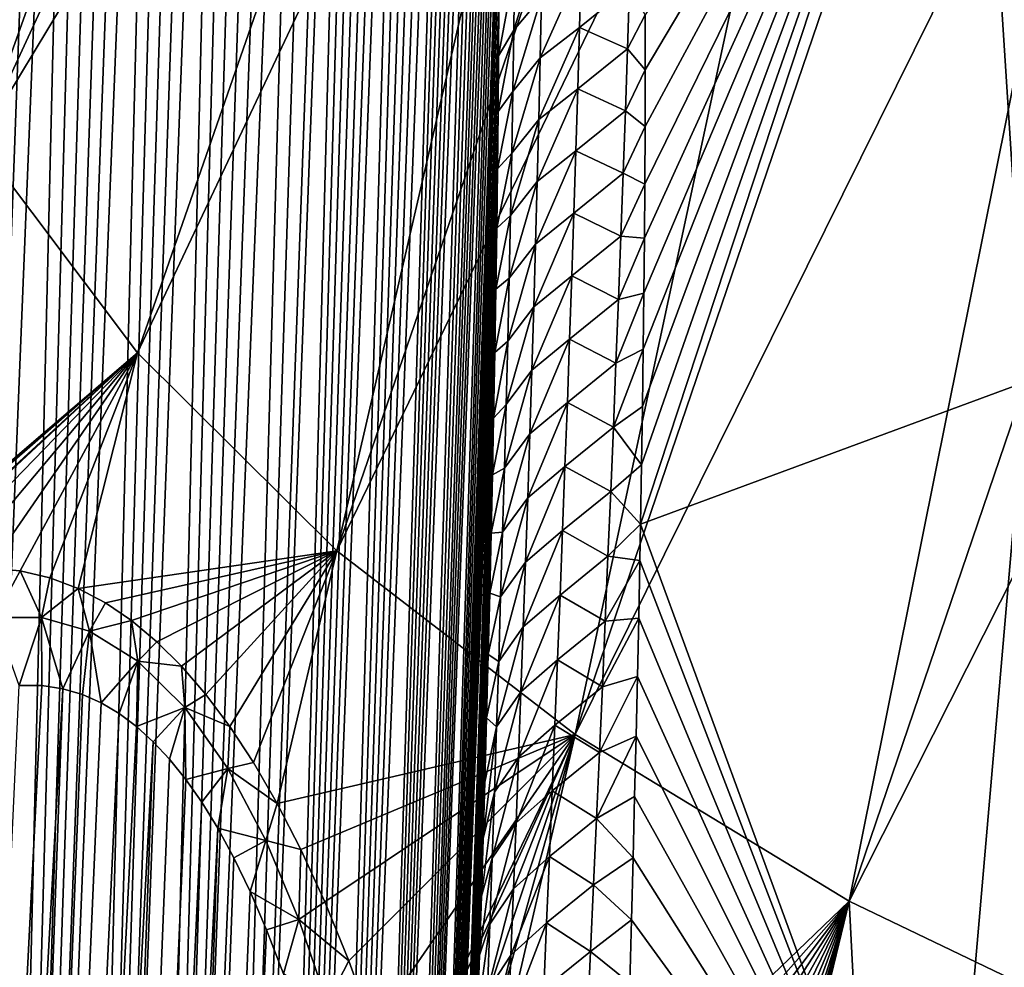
# Model space of a CAD drawing. Header units: metres. Extents: x -109 to 109, y -67 to 73.
# Tile 22 of 253: x -93.7 to -88.38, y -32.3 to -27.18. Entities that reach past the tile are written whole.
import ezdxf

# ---------------------------------------------------------------- set-up
doc = ezdxf.new("R2010")
doc.units = ezdxf.units.M
doc.layers.add('solid_508035_K244200000C76', color=7, linetype='CONTINUOUS')

msp = doc.modelspace()

# ---------------------------------------------------------------- linework, layer by layer
at = {"layer": 'solid_508035_K244200000C76'}
for points in [[(-93.198334, -47.217232, 47.367615), (-92.362236, -19.824793, 26.944124), (-92.45153, -19.836126, 26.717676)], [(-93.198334, -47.217232, 47.367615), (-92.27124, -19.830477, 27.197023), (-92.362236, -19.824793, 26.944124)], [(-93.198334, -47.217232, 47.367615), (-92.178375, -19.856321, 27.480795), (-92.27124, -19.830477, 27.197023)], [(-93.591393, -47.734974, 46.739162), (-92.539429, -19.86215, 26.513844), (-92.626503, -19.901123, 26.328911)], [(-93.591393, -47.734974, 46.739162), (-93.198334, -47.217232, 47.367615), (-92.539429, -19.86215, 26.513844)], [(-93.198334, -47.217232, 47.367615), (-92.45153, -19.836126, 26.717676), (-92.539429, -19.86215, 26.513844)], [(-93.198334, -47.217232, 47.367615), (-92.083511, -19.906584, 27.801117), (-92.178375, -19.856321, 27.480795)], [(-93.591393, -47.734974, 46.739162), (-92.626503, -19.901123, 26.328911), (-92.713112, -19.951738, 26.160288)], [(-93.198334, -47.217232, 47.367615), (-92.844086, -46.652439, 47.988407), (-92.083511, -19.906584, 27.801117)], [(-92.844086, -46.652439, 47.988407), (-91.986877, -19.986174, 28.163534), (-92.083511, -19.906584, 27.801117)], [(-93.591393, -47.734974, 46.739162), (-92.713112, -19.951738, 26.160288), (-92.799698, -20.013329, 26.005898)], [(-92.844086, -46.652439, 47.988407), (-91.889107, -20.100954, 28.573593), (-91.986877, -19.986174, 28.163534)], [(-93.591393, -47.734974, 46.739162), (-92.799698, -20.013329, 26.005898), (-92.886932, -20.085762, 25.86371)], [(-94.022644, -48.205727, 46.103745), (-92.886932, -20.085762, 25.86371), (-92.975479, -20.169094, 25.73209)], [(-94.022644, -48.205727, 46.103745), (-93.591393, -47.734974, 46.739162), (-92.886932, -20.085762, 25.86371)], [(-92.844086, -46.652439, 47.988407), (-91.840096, -20.173752, 28.798328), (-91.889107, -20.100954, 28.573593)], [(-94.022644, -48.205727, 46.103745), (-92.975479, -20.169094, 25.73209), (-93.065994, -20.263803, 25.60988)], [(-92.844086, -46.652439, 47.988407), (-92.529488, -46.040321, 48.600651), (-91.840096, -20.173752, 28.798328)], [(-92.529488, -46.040321, 48.600651), (-91.791145, -20.257387, 29.036674), (-91.840096, -20.173752, 28.798328)], [(-94.022644, -48.205727, 46.103745), (-93.065994, -20.263803, 25.60988), (-93.159264, -20.370968, 25.496262)], [(-92.529488, -46.040321, 48.600651), (-91.742447, -20.353664, 29.290007), (-91.791145, -20.257387, 29.036674)], [(-92.529488, -46.040321, 48.600651), (-91.694115, -20.462618, 29.558384), (-91.742447, -20.353664, 29.290007)], [(-94.022644, -48.205727, 46.103745), (-93.159264, -20.370968, 25.496262), (-93.256241, -20.49198, 25.39053)], [(-92.529488, -46.040321, 48.600651), (-91.646347, -20.586226, 29.843225), (-91.694115, -20.462618, 29.558384)], [(-94.022644, -48.205727, 46.103745), (-93.256241, -20.49198, 25.39053), (-93.357803, -20.628469, 25.292412)], [(-92.529488, -46.040321, 48.600651), (-91.599274, -20.724514, 30.144587), (-91.646347, -20.586226, 29.843225)], [(-94.491623, -48.629261, 45.461941), (-93.357803, -20.628469, 25.292412), (-93.464828, -20.782547, 25.202234)], [(-94.491623, -48.629261, 45.461941), (-94.022644, -48.205727, 46.103745), (-93.357803, -20.628469, 25.292412)], [(-92.529488, -46.040321, 48.600651), (-91.553116, -20.879786, 30.464155), (-91.599274, -20.724514, 30.144587)], [(-94.491623, -48.629261, 45.461941), (-93.464828, -20.782547, 25.202234), (-93.578598, -20.957266, 25.120403)], [(-92.529488, -46.040321, 48.600651), (-92.255585, -45.380466, 49.203259), (-91.553116, -20.879786, 30.464155)], [(-92.255585, -45.380466, 49.203259), (-91.508003, -21.052088, 30.801992), (-91.553116, -20.879786, 30.464155)], [(-94.491623, -48.629261, 45.461941), (-93.578598, -20.957266, 25.120403), (-93.700478, -21.156105, 25.047745)], [(-92.255585, -45.380466, 49.203259), (-91.464165, -21.243944, 31.159929), (-91.508003, -21.052088, 30.801992)], [(-92.255585, -45.380466, 49.203259), (-91.421753, -21.455435, 31.538042), (-91.464165, -21.243944, 31.159929)], [(-92.255585, -45.380466, 49.203259), (-91.381035, -21.68947, 31.938318), (-91.421753, -21.455435, 31.538042)], [(-92.255585, -45.380466, 49.203259), (-91.342163, -21.946184, 32.36087), (-91.381035, -21.68947, 31.938318)], [(-93.916306, -27.841, 11.755968), (-94.534454, -26.656696, 13.44733), (-91.770462, -21.825274, 8.954195)], [(-93.916306, -27.841, 11.755968), (-91.770462, -21.825274, 8.954195), (-91.398743, -22.391758, 8.145171)], [(-92.255585, -45.380466, 49.203259), (-92.02359, -44.672195, 49.794949), (-91.342163, -21.946184, 32.36087)], [(-92.02359, -44.672195, 49.794949), (-91.317444, -22.131901, 32.656281), (-91.342163, -21.946184, 32.36087)], [(-92.02359, -44.672195, 49.794949), (-91.293694, -22.328688, 32.962284), (-91.317444, -22.131901, 32.656281)], [(-92.02359, -44.672195, 49.794949), (-91.271019, -22.537762, 33.279663), (-91.293694, -22.328688, 32.962284)], [(-93.916306, -27.841, 11.755968), (-91.398743, -22.391758, 8.145171), (-90.963226, -22.943085, 7.357794)], [(-92.02359, -44.672195, 49.794949), (-91.249535, -22.760519, 33.609341), (-91.271019, -22.537762, 33.279663)], [(-92.02359, -44.672195, 49.794949), (-91.229233, -22.996023, 33.950718), (-91.249535, -22.760519, 33.609341)], [(-93.06263, -28.976135, 10.134828), (-93.916306, -27.841, 11.755968), (-90.963226, -22.943085, 7.357794)], [(-93.06263, -28.976135, 10.134828), (-90.963226, -22.943085, 7.357794), (-90.465775, -23.476894, 6.595436)], [(-92.02359, -44.672195, 49.794949), (-91.210236, -23.245821, 34.304756), (-91.229233, -22.996023, 33.950718)], [(-92.02359, -44.672195, 49.794949), (-91.834892, -43.914642, 50.374195), (-91.210236, -23.245821, 34.304756)], [(-91.834892, -43.914642, 50.374195), (-91.192665, -23.511456, 34.672421), (-91.210236, -23.245821, 34.304756)], [(-91.98497, -30.046749, 8.605831), (-93.06263, -28.976135, 10.134828), (-90.465775, -23.476894, 6.595436)], [(-91.98497, -30.046749, 8.605831), (-90.465775, -23.476894, 6.595436), (-89.908524, -23.9909, 5.861361)], [(-91.834892, -43.914642, 50.374195), (-91.176498, -23.791828, 35.053043), (-91.192665, -23.511456, 34.672421)], [(-91.834892, -43.914642, 50.374195), (-91.161896, -24.088892, 35.447769), (-91.176498, -23.791828, 35.053043)], [(-88.265167, -29.133978, 45.276665), (-86.651237, -23.857914, 40.866657), (-88.564491, -24.491495, 39.961807)], [(-91.98497, -30.046749, 8.605831), (-89.908524, -23.9909, 5.861361), (-89.293854, -24.482899, 5.158712)], [(-91.834892, -43.914642, 50.374195), (-91.152054, -24.323902, 35.753811), (-91.161896, -24.088892, 35.447769)], [(-91.834892, -43.914642, 50.374195), (-91.14312, -24.568342, 36.067829), (-91.152054, -24.323902, 35.753811)], [(-90.697899, -31.038366, 7.189656), (-91.98497, -30.046749, 8.605831), (-89.293854, -24.482899, 5.158712)], [(-90.697899, -31.038366, 7.189656), (-89.293854, -24.482899, 5.158712), (-88.624397, -24.950787, 4.4905)], [(-90.345703, -29.901779, 44.160805), (-88.265167, -29.133978, 45.276665), (-88.564491, -24.491495, 39.961807)], [(-90.340126, -29.580906, 43.831062), (-90.345703, -29.901779, 44.160805), (-88.564491, -24.491495, 39.961807)], [(-90.335228, -29.266335, 43.504116), (-90.340126, -29.580906, 43.831062), (-88.564491, -24.491495, 39.961807)], [(-90.33107, -28.957647, 43.179581), (-90.335228, -29.266335, 43.504116), (-88.564491, -24.491495, 39.961807)], [(-90.327637, -28.654694, 42.857391), (-90.33107, -28.957647, 43.179581), (-88.564491, -24.491495, 39.961807)], [(-90.324928, -28.357645, 42.537846), (-90.327637, -28.654694, 42.857391), (-88.564491, -24.491495, 39.961807)], [(-90.322906, -28.066671, 42.221256), (-90.324928, -28.357645, 42.537846), (-88.564491, -24.491495, 39.961807)], [(-90.32148, -27.753777, 41.87674), (-90.322906, -28.066671, 42.221256), (-88.564491, -24.491495, 39.961807)], [(-90.320908, -27.448521, 41.536381), (-90.32148, -27.753777, 41.87674), (-88.564491, -24.491495, 39.961807)], [(-90.321335, -27.150488, 41.199692), (-90.320908, -27.448521, 41.536381), (-88.564491, -24.491495, 39.961807)], [(-91.834892, -43.914642, 50.374195), (-91.135147, -24.822947, 36.390228), (-91.14312, -24.568342, 36.067829)], [(-91.834892, -43.914642, 50.374195), (-91.128235, -25.088999, 36.721718), (-91.135147, -24.822947, 36.390228)], [(-90.697899, -31.038366, 7.189656), (-88.624397, -24.950787, 4.4905), (-87.903023, -25.392557, 3.859585)], [(-91.834892, -43.914642, 50.374195), (-91.691101, -43.106922, 50.939198), (-91.128235, -25.088999, 36.721718)], [(-91.691101, -43.106922, 50.939198), (-91.122437, -25.367357, 37.062778), (-91.128235, -25.088999, 36.721718)], [(-91.691101, -43.106922, 50.939198), (-91.117676, -25.656654, 37.412682), (-91.122437, -25.367357, 37.062778)], [(-89.218834, -31.937574, 5.905454), (-90.697899, -31.038366, 7.189656), (-87.903023, -25.392557, 3.859585)], [(-89.218834, -31.937574, 5.905454), (-87.903023, -25.392557, 3.859585), (-87.13282, -25.806322, 3.268667)], [(-91.691101, -43.106922, 50.939198), (-91.114037, -25.957928, 37.771946), (-91.117676, -25.656654, 37.412682)], [(-89.218834, -31.937574, 5.905454), (-87.13282, -25.806322, 3.268667), (-86.317078, -26.19031, 2.720276)], [(-91.691101, -43.106922, 50.939198), (-91.111603, -26.272739, 38.141384), (-91.114037, -25.957928, 37.771946)], [(-87.567764, -32.732212, 4.770591), (-89.218834, -31.937574, 5.905454), (-86.317078, -26.19031, 2.720276)], [(-91.691101, -43.106922, 50.939198), (-91.11058, -26.53512, 38.444668), (-91.111603, -26.272739, 38.141384)], [(-91.691101, -43.106922, 50.939198), (-91.110306, -26.805605, 38.7542), (-91.11058, -26.53512, 38.444668)], [(-91.03054, -27.234556, 39.793812), (-90.879929, -27.053263, 40.116272), (-90.873795, -26.724915, 39.750259)], [(-91.02655, -26.905865, 39.427513), (-91.03054, -27.234556, 39.793812), (-90.873795, -26.724915, 39.750259)], [(-91.691101, -43.106922, 50.939198), (-91.110802, -27.084692, 39.070213), (-91.110306, -26.805605, 38.7542)], [(-90.666145, -26.888861, 40.405071), (-90.879929, -27.053263, 40.116272), (-90.886894, -27.383972, 40.480099)], [(-90.666145, -26.888861, 40.405071), (-90.886894, -27.383972, 40.480099), (-90.674927, -27.219015, 40.769009)], [(-90.666145, -26.888861, 40.405071), (-90.674927, -27.219015, 40.769009), (-90.40448, -27.000837, 40.930965)], [(-91.02655, -26.905865, 39.427513), (-91.110802, -27.084692, 39.070213), (-91.112144, -27.373375, 39.393173)], [(-91.02655, -26.905865, 39.427513), (-91.112144, -27.373375, 39.393173), (-91.03054, -27.234556, 39.793812)], [(-90.674927, -27.219015, 40.769009), (-90.415359, -27.334103, 41.295952), (-90.40448, -27.000837, 40.930965)], [(-90.40448, -27.000837, 40.930965), (-90.415359, -27.334103, 41.295952), (-90.321335, -27.150488, 41.199692)], [(-91.035446, -27.565666, 40.157978), (-90.886894, -27.383972, 40.480099), (-90.879929, -27.053263, 40.116272)], [(-91.03054, -27.234556, 39.793812), (-91.035446, -27.565666, 40.157978), (-90.879929, -27.053263, 40.116272)], [(-91.691101, -43.106922, 50.939198), (-91.112144, -27.373375, 39.393173), (-91.110802, -27.084692, 39.070213)], [(-90.415359, -27.334103, 41.295952), (-90.320908, -27.448521, 41.536381), (-90.321335, -27.150488, 41.199692)], [(-90.674927, -27.219015, 40.769009), (-90.886894, -27.383972, 40.480099), (-90.894653, -27.716976, 40.841778)], [(-90.674927, -27.219015, 40.769009), (-90.894653, -27.716976, 40.841778), (-90.684425, -27.551424, 41.130737)], [(-90.674927, -27.219015, 40.769009), (-90.684425, -27.551424, 41.130737), (-90.415359, -27.334103, 41.295952)], [(-91.03054, -27.234556, 39.793812), (-91.112144, -27.373375, 39.393173), (-91.11438, -27.672646, 39.72356)], [(-91.03054, -27.234556, 39.793812), (-91.11438, -27.672646, 39.72356), (-91.035446, -27.565666, 40.157978)], [(-91.691101, -43.106922, 50.939198), (-91.11438, -27.672646, 39.72356), (-91.112144, -27.373375, 39.393173)], [(-90.684425, -27.551424, 41.130737), (-90.426888, -27.669575, 41.65868), (-90.415359, -27.334103, 41.295952)], [(-90.415359, -27.334103, 41.295952), (-90.426888, -27.669575, 41.65868), (-90.320908, -27.448521, 41.536381)], [(-91.041206, -27.899128, 40.52005), (-90.894653, -27.716976, 40.841778), (-90.886894, -27.383972, 40.480099)], [(-91.035446, -27.565666, 40.157978), (-91.041206, -27.899128, 40.52005), (-90.886894, -27.383972, 40.480099)], [(-90.426888, -27.669575, 41.65868), (-90.32148, -27.753777, 41.87674), (-90.320908, -27.448521, 41.536381)], [(-91.035446, -27.565666, 40.157978), (-91.11438, -27.672646, 39.72356), (-91.117531, -27.983034, 40.061634)], [(-91.035446, -27.565666, 40.157978), (-91.117531, -27.983034, 40.061634), (-91.041206, -27.899128, 40.52005)], [(-90.684425, -27.551424, 41.130737), (-90.894653, -27.716976, 40.841778), (-90.903137, -28.05221, 41.201347)], [(-90.684425, -27.551424, 41.130737), (-90.903137, -28.05221, 41.201347), (-90.694603, -27.886023, 41.490307)], [(-90.684425, -27.551424, 41.130737), (-90.694603, -27.886023, 41.490307), (-90.426888, -27.669575, 41.65868)], [(-91.691101, -43.106922, 50.939198), (-91.117531, -27.983034, 40.061634), (-91.11438, -27.672646, 39.72356)], [(-90.694603, -27.886023, 41.490307), (-90.438995, -28.007193, 42.019199), (-90.426888, -27.669575, 41.65868)], [(-90.426888, -27.669575, 41.65868), (-90.438995, -28.007193, 42.019199), (-90.32148, -27.753777, 41.87674)], [(-91.047768, -28.234873, 40.880058), (-90.903137, -28.05221, 41.201347), (-90.894653, -27.716976, 40.841778)], [(-91.041206, -27.899128, 40.52005), (-91.047768, -28.234873, 40.880058), (-90.894653, -27.716976, 40.841778)], [(-90.438995, -28.007193, 42.019199), (-90.322906, -28.066671, 42.221256), (-90.32148, -27.753777, 41.87674)], [(-94.784149, -30.449347, 13.121747), (-93.916306, -27.841, 11.755968), (-93.06263, -28.976135, 10.134828)], [(-91.041206, -27.899128, 40.52005), (-91.117531, -27.983034, 40.061634), (-91.121498, -28.302931, 40.406673)], [(-91.041206, -27.899128, 40.52005), (-91.121498, -28.302931, 40.406673), (-91.047768, -28.234873, 40.880058)], [(-90.694603, -27.886023, 41.490307), (-90.903137, -28.05221, 41.201347), (-90.9123, -28.389606, 41.558842)], [(-90.694603, -27.886023, 41.490307), (-90.9123, -28.389606, 41.558842), (-90.705391, -28.222748, 41.847755)], [(-90.694603, -27.886023, 41.490307), (-90.705391, -28.222748, 41.847755), (-90.438995, -28.007193, 42.019199)], [(-91.691101, -43.106922, 50.939198), (-91.593979, -42.247887, 51.487881), (-91.117531, -27.983034, 40.061634)], [(-91.593979, -42.247887, 51.487881), (-91.121498, -28.302931, 40.406673), (-91.117531, -27.983034, 40.061634)], [(-90.705391, -28.222748, 41.847755), (-90.451653, -28.346899, 42.377552), (-90.438995, -28.007193, 42.019199)], [(-90.438995, -28.007193, 42.019199), (-90.451653, -28.346899, 42.377552), (-90.322906, -28.066671, 42.221256)], [(-91.055077, -28.572832, 41.238037), (-90.9123, -28.389606, 41.558842), (-90.903137, -28.05221, 41.201347)], [(-91.047768, -28.234873, 40.880058), (-91.055077, -28.572832, 41.238037), (-90.903137, -28.05221, 41.201347)], [(-90.451653, -28.346899, 42.377552), (-90.324928, -28.357645, 42.537846), (-90.322906, -28.066671, 42.221256)], [(-90.705391, -28.222748, 41.847755), (-90.9123, -28.389606, 41.558842), (-90.922081, -28.729109, 41.914303)], [(-90.705391, -28.222748, 41.847755), (-90.922081, -28.729109, 41.914303), (-90.716751, -28.561546, 42.203125)], [(-90.705391, -28.222748, 41.847755), (-90.716751, -28.561546, 42.203125), (-90.451653, -28.346899, 42.377552)], [(-91.047768, -28.234873, 40.880058), (-91.121498, -28.302931, 40.406673), (-91.126335, -28.633114, 40.758991)], [(-91.047768, -28.234873, 40.880058), (-91.126335, -28.633114, 40.758991), (-91.055077, -28.572832, 41.238037)], [(-91.593979, -42.247887, 51.487881), (-91.126335, -28.633114, 40.758991), (-91.121498, -28.302931, 40.406673)], [(-91.063065, -28.912941, 41.594021), (-90.922081, -28.729109, 41.914303), (-90.9123, -28.389606, 41.558842)], [(-91.055077, -28.572832, 41.238037), (-91.063065, -28.912941, 41.594021), (-90.9123, -28.389606, 41.558842)], [(-90.716751, -28.561546, 42.203125), (-90.464806, -28.688654, 42.733772), (-90.451653, -28.346899, 42.377552)], [(-90.451653, -28.346899, 42.377552), (-90.464806, -28.688654, 42.733772), (-90.324928, -28.357645, 42.537846)], [(-90.464806, -28.688654, 42.733772), (-90.327637, -28.654694, 42.857391), (-90.324928, -28.357645, 42.537846)], [(-91.055077, -28.572832, 41.238037), (-91.126335, -28.633114, 40.758991), (-91.132103, -28.974806, 41.119095)], [(-91.055077, -28.572832, 41.238037), (-91.132103, -28.974806, 41.119095), (-91.063065, -28.912941, 41.594021)], [(-90.716751, -28.561546, 42.203125), (-90.922081, -28.729109, 41.914303), (-90.932442, -29.070667, 42.26775)], [(-90.716751, -28.561546, 42.203125), (-90.932442, -29.070667, 42.26775), (-90.72863, -28.902374, 42.556435)], [(-90.716751, -28.561546, 42.203125), (-90.72863, -28.902374, 42.556435), (-90.464806, -28.688654, 42.733772)], [(-91.593979, -42.247887, 51.487881), (-91.132103, -28.974806, 41.119095), (-91.126335, -28.633114, 40.758991)], [(-90.478409, -29.032412, 43.087891), (-90.33107, -28.957647, 43.179581), (-90.327637, -28.654694, 42.857391)], [(-90.464806, -28.688654, 42.733772), (-90.478409, -29.032412, 43.087891), (-90.327637, -28.654694, 42.857391)], [(-90.72863, -28.902374, 42.556435), (-90.478409, -29.032412, 43.087891), (-90.464806, -28.688654, 42.733772)], [(-91.071693, -29.255148, 41.948029), (-90.932442, -29.070667, 42.26775), (-90.922081, -28.729109, 41.914303)], [(-91.063065, -28.912941, 41.594021), (-91.071693, -29.255148, 41.948029), (-90.922081, -28.729109, 41.914303)], [(-91.063065, -28.912941, 41.594021), (-91.132103, -28.974806, 41.119095), (-91.13887, -29.329224, 41.487503)], [(-91.063065, -28.912941, 41.594021), (-91.13887, -29.329224, 41.487503), (-91.071693, -29.255148, 41.948029)], [(-90.72863, -28.902374, 42.556435), (-90.932442, -29.070667, 42.26775), (-90.943336, -29.414238, 42.619209)], [(-90.72863, -28.902374, 42.556435), (-90.943336, -29.414238, 42.619209), (-90.741005, -29.245186, 42.907722)], [(-90.72863, -28.902374, 42.556435), (-90.741005, -29.245186, 42.907722), (-90.478409, -29.032412, 43.087891)], [(-91.593979, -42.247887, 51.487881), (-91.13887, -29.329224, 41.487503), (-91.132103, -28.974806, 41.119095)], [(-90.492432, -29.378128, 43.439941), (-90.335228, -29.266335, 43.504116), (-90.33107, -28.957647, 43.179581)], [(-90.478409, -29.032412, 43.087891), (-90.492432, -29.378128, 43.439941), (-90.33107, -28.957647, 43.179581)], [(-94.666359, -30.375528, 12.89265), (-94.784149, -30.449347, 13.121747), (-93.06263, -28.976135, 10.134828)], [(-94.474442, -30.275761, 12.526111), (-94.666359, -30.375528, 12.89265), (-93.06263, -28.976135, 10.134828)], [(-94.444214, -30.26244, 12.469154), (-94.474442, -30.275761, 12.526111), (-93.06263, -28.976135, 10.134828)], [(-94.237961, -30.188972, 12.086395), (-94.444214, -30.26244, 12.469154), (-93.06263, -28.976135, 10.134828)], [(-94.045708, -30.14949, 11.739021), (-94.237961, -30.188972, 12.086395), (-93.06263, -28.976135, 10.134828)], [(-93.865463, -30.1388, 11.42203), (-94.045708, -30.14949, 11.739021), (-93.06263, -28.976135, 10.134828)], [(-93.69574, -30.153708, 11.131576), (-93.865463, -30.1388, 11.42203), (-93.06263, -28.976135, 10.134828)], [(-93.53508, -30.191435, 10.864221), (-93.69574, -30.153708, 11.131576), (-93.06263, -28.976135, 10.134828)], [(-93.381996, -30.249613, 10.616727), (-93.53508, -30.191435, 10.864221), (-93.06263, -28.976135, 10.134828)], [(-93.381996, -30.249613, 10.616727), (-93.06263, -28.976135, 10.134828), (-91.98497, -30.046749, 8.605831)], [(-91.080933, -29.599407, 42.300087), (-90.943336, -29.414238, 42.619209), (-90.932442, -29.070667, 42.26775)], [(-91.071693, -29.255148, 41.948029), (-91.080933, -29.599407, 42.300087), (-90.932442, -29.070667, 42.26775)], [(-90.741005, -29.245186, 42.907722), (-90.492432, -29.378128, 43.439941), (-90.478409, -29.032412, 43.087891)], [(-88.716827, -34.347679, 49.882275), (-88.265167, -29.133978, 45.276665), (-90.345703, -29.901779, 44.160805)], [(-88.716827, -34.347679, 49.882275), (-86.857285, -33.790043, 50.675312), (-88.265167, -29.133978, 45.276665)], [(-91.071693, -29.255148, 41.948029), (-91.13887, -29.329224, 41.487503), (-91.145279, -29.635075, 41.801327)], [(-91.071693, -29.255148, 41.948029), (-91.145279, -29.635075, 41.801327), (-91.080933, -29.599407, 42.300087)], [(-90.741005, -29.245186, 42.907722), (-90.943336, -29.414238, 42.619209), (-90.954735, -29.759775, 42.968712)], [(-90.741005, -29.245186, 42.907722), (-90.954735, -29.759775, 42.968712), (-90.753815, -29.589937, 43.257011)], [(-90.741005, -29.245186, 42.907722), (-90.753815, -29.589937, 43.257011), (-90.492432, -29.378128, 43.439941)], [(-90.492432, -29.378128, 43.439941), (-90.340126, -29.580906, 43.831062), (-90.335228, -29.266335, 43.504116)], [(-91.593979, -42.247887, 51.487881), (-91.145279, -29.635075, 41.801327), (-91.13887, -29.329224, 41.487503)], [(-90.753815, -29.589937, 43.257011), (-90.506836, -29.725758, 43.789951), (-90.492432, -29.378128, 43.439941)], [(-90.492432, -29.378128, 43.439941), (-90.506836, -29.725758, 43.789951), (-90.340126, -29.580906, 43.831062)], [(-91.090721, -29.945669, 42.650215), (-90.954735, -29.759775, 42.968712), (-90.943336, -29.414238, 42.619209)], [(-91.080933, -29.599407, 42.300087), (-91.090721, -29.945669, 42.650215), (-90.943336, -29.414238, 42.619209)], [(-91.080933, -29.599407, 42.300087), (-91.145279, -29.635075, 41.801327), (-91.152351, -29.950193, 42.121899)], [(-91.080933, -29.599407, 42.300087), (-91.152351, -29.950193, 42.121899), (-91.090721, -29.945669, 42.650215)], [(-90.753815, -29.589937, 43.257011), (-90.954735, -29.759775, 42.968712), (-90.966583, -30.107233, 43.31628)], [(-90.753815, -29.589937, 43.257011), (-90.966583, -30.107233, 43.31628), (-90.767036, -29.936586, 43.604336)], [(-90.753815, -29.589937, 43.257011), (-90.767036, -29.936586, 43.604336), (-90.506836, -29.725758, 43.789951)], [(-90.506836, -29.725758, 43.789951), (-90.345703, -29.901779, 44.160805), (-90.340126, -29.580906, 43.831062)], [(-91.593979, -42.247887, 51.487881), (-91.152351, -29.950193, 42.121899), (-91.145279, -29.635075, 41.801327)], [(-91.101036, -30.293888, 42.99844), (-90.966583, -30.107233, 43.31628), (-90.954735, -29.759775, 42.968712)], [(-91.090721, -29.945669, 42.650215), (-91.101036, -30.293888, 42.99844), (-90.954735, -29.759775, 42.968712)], [(-90.767036, -29.936586, 43.604336), (-90.521568, -30.075262, 44.137955), (-90.506836, -29.725758, 43.789951)], [(-90.506836, -29.725758, 43.789951), (-90.521568, -30.075262, 44.137955), (-90.345703, -29.901779, 44.160805)], [(-90.521568, -30.075262, 44.137955), (-90.349365, -30.097479, 44.360115), (-90.345703, -29.901779, 44.160805)], [(-90.349365, -30.097479, 44.360115), (-88.716827, -34.347679, 49.882275), (-90.345703, -29.901779, 44.160805)], [(-91.593979, -42.247887, 51.487881), (-91.16008, -30.274137, 42.448528), (-91.152351, -29.950193, 42.121899)], [(-91.090721, -29.945669, 42.650215), (-91.152351, -29.950193, 42.121899), (-91.16008, -30.274137, 42.448528)], [(-91.090721, -29.945669, 42.650215), (-91.16008, -30.274137, 42.448528), (-91.101036, -30.293888, 42.99844)], [(-90.767036, -29.936586, 43.604336), (-90.966583, -30.107233, 43.31628), (-90.978851, -30.456566, 43.661938)], [(-90.767036, -29.936586, 43.604336), (-90.978851, -30.456566, 43.661938), (-90.780617, -30.285088, 43.949715)], [(-90.767036, -29.936586, 43.604336), (-90.780617, -30.285088, 43.949715), (-90.521568, -30.075262, 44.137955)], [(-93.235489, -30.326908, 10.386858), (-93.381996, -30.249613, 10.616727), (-91.98497, -30.046749, 8.605831)], [(-93.094376, -30.422897, 10.172318), (-93.235489, -30.326908, 10.386858), (-91.98497, -30.046749, 8.605831)], [(-92.957527, -30.536884, 9.971081), (-93.094376, -30.422897, 10.172318), (-91.98497, -30.046749, 8.605831)], [(-92.824059, -30.669245, 9.7817), (-92.957527, -30.536884, 9.971081), (-91.98497, -30.046749, 8.605831)], [(-92.693199, -30.821354, 9.60309), (-92.824059, -30.669245, 9.7817), (-91.98497, -30.046749, 8.605831)], [(-92.563896, -30.994148, 9.433956), (-92.693199, -30.821354, 9.60309), (-91.98497, -30.046749, 8.605831)], [(-92.435585, -31.189571, 9.273893), (-92.563896, -30.994148, 9.433956), (-91.98497, -30.046749, 8.605831)], [(-92.307724, -31.410461, 9.122756), (-92.435585, -31.189571, 9.273893), (-91.98497, -30.046749, 8.605831)], [(-92.307724, -31.410461, 9.122756), (-91.98497, -30.046749, 8.605831), (-90.697899, -31.038366, 7.189656)], [(-90.780617, -30.285088, 43.949715), (-90.536613, -30.426607, 44.483971), (-90.521568, -30.075262, 44.137955)], [(-90.521568, -30.075262, 44.137955), (-90.536613, -30.426607, 44.483971), (-90.349365, -30.097479, 44.360115)], [(-93.832184, -30.406319, 11.387805), (-93.865463, -30.1388, 11.42203), (-93.69574, -30.153708, 11.131576)], [(-91.111816, -30.644014, 43.344776), (-90.978851, -30.456566, 43.661938), (-90.966583, -30.107233, 43.31628)], [(-91.101036, -30.293888, 42.99844), (-91.111816, -30.644014, 43.344776), (-90.966583, -30.107233, 43.31628)], [(-90.536613, -30.426607, 44.483971), (-90.355583, -30.408876, 44.674511), (-90.349365, -30.097479, 44.360115)], [(-90.349365, -30.097479, 44.360115), (-90.355583, -30.408876, 44.674511), (-88.716827, -34.347679, 49.882275)], [(-93.581192, -30.40576, 10.959772), (-93.832184, -30.406319, 11.387805), (-93.69574, -30.153708, 11.131576)], [(-93.581192, -30.40576, 10.959772), (-93.69574, -30.153708, 11.131576), (-93.53508, -30.191435, 10.864221)], [(-93.581192, -30.40576, 10.959772), (-93.53508, -30.191435, 10.864221), (-93.381996, -30.249613, 10.616727)], [(-93.321342, -30.479845, 10.538552), (-93.581192, -30.40576, 10.959772), (-93.381996, -30.249613, 10.616727)], [(-93.321342, -30.479845, 10.538552), (-93.381996, -30.249613, 10.616727), (-93.235489, -30.326908, 10.386858)], [(-91.593979, -42.247887, 51.487881), (-91.168465, -30.606524, 42.780384), (-91.16008, -30.274137, 42.448528)], [(-91.101036, -30.293888, 42.99844), (-91.16008, -30.274137, 42.448528), (-91.168465, -30.606524, 42.780384)], [(-91.101036, -30.293888, 42.99844), (-91.168465, -30.606524, 42.780384), (-91.111816, -30.644014, 43.344776)], [(-90.780617, -30.285088, 43.949715), (-90.978851, -30.456566, 43.661938), (-90.991508, -30.807739, 44.005707)], [(-90.780617, -30.285088, 43.949715), (-90.991508, -30.807739, 44.005707), (-90.79454, -30.635412, 44.293175)], [(-90.780617, -30.285088, 43.949715), (-90.79454, -30.635412, 44.293175), (-90.536613, -30.426607, 44.483971)], [(-93.321342, -30.479845, 10.538552), (-93.235489, -30.326908, 10.386858), (-93.094376, -30.422897, 10.172318)], [(-93.581192, -30.40576, 10.959772), (-93.70076, -30.772968, 11.313871), (-93.832184, -30.406319, 11.387805)], [(-93.581192, -30.40576, 10.959772), (-93.579216, -30.773201, 11.102746), (-93.70076, -30.772968, 11.313871)], [(-93.581192, -30.40576, 10.959772), (-93.465599, -30.790295, 10.910853), (-93.579216, -30.773201, 11.102746)], [(-93.321342, -30.479845, 10.538552), (-93.465599, -30.790295, 10.910853), (-93.581192, -30.40576, 10.959772)], [(-90.551926, -30.779764, 44.828026), (-90.36235, -30.725243, 44.990551), (-90.355583, -30.408876, 44.674511)], [(-90.536613, -30.426607, 44.483971), (-90.551926, -30.779764, 44.828026), (-90.355583, -30.408876, 44.674511)], [(-90.355583, -30.408876, 44.674511), (-90.36235, -30.725243, 44.990551), (-88.716827, -34.347679, 49.882275)], [(-93.059746, -30.6411, 10.139418), (-93.321342, -30.479845, 10.538552), (-93.094376, -30.422897, 10.172318)], [(-93.059746, -30.6411, 10.139418), (-93.094376, -30.422897, 10.172318), (-92.957527, -30.536884, 9.971081)], [(-91.123039, -30.996012, 43.689251), (-90.991508, -30.807739, 44.005707), (-90.978851, -30.456566, 43.661938)], [(-91.111816, -30.644014, 43.344776), (-91.123039, -30.996012, 43.689251), (-90.978851, -30.456566, 43.661938)], [(-90.79454, -30.635412, 44.293175), (-90.551926, -30.779764, 44.828026), (-90.536613, -30.426607, 44.483971)], [(-93.321342, -30.479845, 10.538552), (-93.358612, -30.822144, 10.735211), (-93.465599, -30.790295, 10.910853)], [(-93.321342, -30.479845, 10.538552), (-93.257301, -30.867325, 10.5737), (-93.358612, -30.822144, 10.735211)], [(-93.059746, -30.6411, 10.139418), (-93.257301, -30.867325, 10.5737), (-93.321342, -30.479845, 10.538552)], [(-93.059746, -30.6411, 10.139418), (-92.957527, -30.536884, 9.971081), (-92.824059, -30.669245, 9.7817)], [(-91.593979, -42.247887, 51.487881), (-91.177505, -30.94696, 43.116627), (-91.168465, -30.606524, 42.780384)], [(-91.111816, -30.644014, 43.344776), (-91.168465, -30.606524, 42.780384), (-91.177505, -30.94696, 43.116627)], [(-93.059746, -30.6411, 10.139418), (-93.160522, -30.925093, 10.424129), (-93.257301, -30.867325, 10.5737)], [(-93.059746, -30.6411, 10.139418), (-93.067322, -30.995008, 10.284649), (-93.160522, -30.925093, 10.424129)], [(-92.807205, -30.891907, 9.781083), (-93.067322, -30.995008, 10.284649), (-93.059746, -30.6411, 10.139418)], [(-92.807205, -30.891907, 9.781083), (-93.059746, -30.6411, 10.139418), (-92.824059, -30.669245, 9.7817)], [(-92.807205, -30.891907, 9.781083), (-92.824059, -30.669245, 9.7817), (-92.693199, -30.821354, 9.60309)], [(-91.111816, -30.644014, 43.344776), (-91.177505, -30.94696, 43.116627), (-91.123039, -30.996012, 43.689251)], [(-90.79454, -30.635412, 44.293175), (-90.991508, -30.807739, 44.005707), (-91.004517, -31.160723, 44.347603)], [(-90.79454, -30.635412, 44.293175), (-91.004517, -31.160723, 44.347603), (-90.808769, -30.987528, 44.634731)], [(-90.79454, -30.635412, 44.293175), (-90.808769, -30.987528, 44.634731), (-90.551926, -30.779764, 44.828026)], [(-90.56749, -31.134699, 45.170135), (-90.369675, -31.046329, 45.307922), (-90.36235, -30.725243, 44.990551)], [(-90.551926, -30.779764, 44.828026), (-90.56749, -31.134699, 45.170135), (-90.36235, -30.725243, 44.990551)], [(-90.36235, -30.725243, 44.990551), (-90.369675, -31.046329, 45.307922), (-88.716827, -34.347679, 49.882275)], [(-94.99826, -58.872108, 30.722586), (-93.70076, -30.772968, 11.313871), (-93.579216, -30.773201, 11.102746)], [(-94.99826, -58.872108, 30.722586), (-93.579216, -30.773201, 11.102746), (-93.465599, -30.790295, 10.910853)], [(-90.808769, -30.987528, 44.634731), (-90.56749, -31.134699, 45.170135), (-90.551926, -30.779764, 44.828026)], [(-94.491837, -59.352226, 30.147923), (-94.99826, -58.872108, 30.722586), (-93.465599, -30.790295, 10.910853)], [(-94.491837, -59.352226, 30.147923), (-93.465599, -30.790295, 10.910853), (-93.358612, -30.822144, 10.735211)], [(-94.491837, -59.352226, 30.147923), (-93.358612, -30.822144, 10.735211), (-93.257301, -30.867325, 10.5737)], [(-92.807205, -30.891907, 9.781083), (-92.693199, -30.821354, 9.60309), (-92.563896, -30.994148, 9.433956)], [(-91.134682, -31.349848, 44.031868), (-91.004517, -31.160723, 44.347603), (-90.991508, -30.807739, 44.005707)], [(-91.123039, -30.996012, 43.689251), (-91.134682, -31.349848, 44.031868), (-90.991508, -30.807739, 44.005707)], [(-94.491837, -59.352226, 30.147923), (-93.257301, -30.867325, 10.5737), (-93.160522, -30.925093, 10.424129)], [(-94.491837, -59.352226, 30.147923), (-93.160522, -30.925093, 10.424129), (-93.067322, -30.995008, 10.284649)], [(-92.807205, -30.891907, 9.781083), (-92.976936, -31.077003, 10.153905), (-93.067322, -30.995008, 10.284649)], [(-92.807205, -30.891907, 9.781083), (-92.888603, -31.171703, 10.03079), (-92.976936, -31.077003, 10.153905)], [(-92.807205, -30.891907, 9.781083), (-92.801529, -31.280123, 9.914277), (-92.888603, -31.171703, 10.03079)], [(-92.57473, -31.221622, 9.47926), (-92.807205, -30.891907, 9.781083), (-92.563896, -30.994148, 9.433956)], [(-92.57473, -31.221622, 9.47926), (-92.801529, -31.280123, 9.914277), (-92.807205, -30.891907, 9.781083)], [(-94.491837, -59.352226, 30.147923), (-93.067322, -30.995008, 10.284649), (-92.976936, -31.077003, 10.153905)], [(-92.57473, -31.221622, 9.47926), (-92.563896, -30.994148, 9.433956), (-92.435585, -31.189571, 9.273893)], [(-91.593979, -42.247887, 51.487881), (-91.187202, -31.295065, 43.456417), (-91.177505, -30.94696, 43.116627)], [(-91.123039, -30.996012, 43.689251), (-91.177505, -30.94696, 43.116627), (-91.187202, -31.295065, 43.456417)], [(-90.808769, -30.987528, 44.634731), (-91.004517, -31.160723, 44.347603), (-91.017853, -31.515482, 44.687637)], [(-90.808769, -30.987528, 44.634731), (-91.017853, -31.515482, 44.687637), (-90.823273, -31.3414, 44.974407)], [(-90.808769, -30.987528, 44.634731), (-90.823273, -31.3414, 44.974407), (-90.56749, -31.134699, 45.170135)], [(-92.179657, -31.659746, 8.980454), (-92.307724, -31.410461, 9.122756), (-90.697899, -31.038366, 7.189656)], [(-92.051033, -31.940973, 8.847566), (-92.179657, -31.659746, 8.980454), (-90.697899, -31.038366, 7.189656)], [(-91.921547, -32.259262, 8.725102), (-92.051033, -31.940973, 8.847566), (-90.697899, -31.038366, 7.189656)], [(-91.790939, -32.619614, 8.61436), (-91.921547, -32.259262, 8.725102), (-90.697899, -31.038366, 7.189656)], [(-91.658981, -33.02879, 8.517227), (-91.790939, -32.619614, 8.61436), (-90.697899, -31.038366, 7.189656)], [(-91.640068, -33.091507, 8.504642), (-91.658981, -33.02879, 8.517227), (-90.697899, -31.038366, 7.189656)], [(-91.525841, -33.494778, 8.436586), (-91.640068, -33.091507, 8.504642), (-90.697899, -31.038366, 7.189656)], [(-91.458893, -33.752026, 8.403544), (-91.525841, -33.494778, 8.436586), (-90.697899, -31.038366, 7.189656)], [(-91.391708, -34.02684, 8.375947), (-91.458893, -33.752026, 8.403544), (-90.697899, -31.038366, 7.189656)], [(-91.391708, -34.02684, 8.375947), (-90.697899, -31.038366, 7.189656), (-89.218834, -31.937574, 5.905454)], [(-91.123039, -30.996012, 43.689251), (-91.187202, -31.295065, 43.456417), (-91.196022, -31.599581, 43.750336)], [(-91.123039, -30.996012, 43.689251), (-91.196022, -31.599581, 43.750336), (-91.134682, -31.349848, 44.031868)], [(-90.583267, -31.491381, 45.510319), (-90.377548, -31.372021, 45.626438), (-90.369675, -31.046329, 45.307922)], [(-90.56749, -31.134699, 45.170135), (-90.583267, -31.491381, 45.510319), (-90.369675, -31.046329, 45.307922)], [(-90.369675, -31.046329, 45.307922), (-90.377548, -31.372021, 45.626438), (-88.716827, -34.347679, 49.882275)], [(-94.02282, -59.810501, 29.530405), (-94.491837, -59.352226, 30.147923), (-92.976936, -31.077003, 10.153905)], [(-94.02282, -59.810501, 29.530405), (-92.976936, -31.077003, 10.153905), (-92.888603, -31.171703, 10.03079)], [(-90.823273, -31.3414, 44.974407), (-90.583267, -31.491381, 45.510319), (-90.56749, -31.134699, 45.170135)], [(-94.02282, -59.810501, 29.530405), (-92.888603, -31.171703, 10.03079), (-92.801529, -31.280123, 9.914277)], [(-92.57473, -31.221622, 9.47926), (-92.435585, -31.189571, 9.273893), (-92.307724, -31.410461, 9.122756)], [(-91.146698, -31.705486, 44.37265), (-91.017853, -31.515482, 44.687637), (-91.004517, -31.160723, 44.347603)], [(-91.134682, -31.349848, 44.031868), (-91.146698, -31.705486, 44.37265), (-91.004517, -31.160723, 44.347603)], [(-92.57473, -31.221622, 9.47926), (-92.71505, -31.403559, 9.803577), (-92.801529, -31.280123, 9.914277)], [(-92.57473, -31.221622, 9.47926), (-92.628693, -31.543797, 9.698458), (-92.71505, -31.403559, 9.803577)], [(-92.369141, -31.609901, 9.240106), (-92.628693, -31.543797, 9.698458), (-92.57473, -31.221622, 9.47926)], [(-92.369141, -31.609901, 9.240106), (-92.57473, -31.221622, 9.47926), (-92.307724, -31.410461, 9.122756)], [(-94.02282, -59.810501, 29.530405), (-92.801529, -31.280123, 9.914277), (-92.71505, -31.403559, 9.803577)], [(-91.593979, -42.247887, 51.487881), (-91.196022, -31.599581, 43.750336), (-91.187202, -31.295065, 43.456417)], [(-91.134682, -31.349848, 44.031868), (-91.196022, -31.599581, 43.750336), (-91.205315, -31.91102, 44.04847)], [(-91.134682, -31.349848, 44.031868), (-91.205315, -31.91102, 44.04847), (-91.146698, -31.705486, 44.37265)], [(-90.823273, -31.3414, 44.974407), (-91.017853, -31.515482, 44.687637), (-91.031479, -31.871986, 45.025833)], [(-90.823273, -31.3414, 44.974407), (-91.031479, -31.871986, 45.025833), (-90.838028, -31.697002, 45.312214)], [(-90.823273, -31.3414, 44.974407), (-90.838028, -31.697002, 45.312214), (-90.583267, -31.491381, 45.510319)], [(-94.02282, -59.810501, 29.530405), (-92.71505, -31.403559, 9.803577), (-92.628693, -31.543797, 9.698458)], [(-92.369141, -31.609901, 9.240106), (-92.307724, -31.410461, 9.122756), (-92.179657, -31.659746, 8.980454)], [(-90.583267, -31.491381, 45.510319), (-90.385979, -31.70303, 45.946716), (-90.377548, -31.372021, 45.626438)], [(-90.377548, -31.372021, 45.626438), (-90.385979, -31.70303, 45.946716), (-88.716827, -34.347679, 49.882275)], [(-91.159058, -32.062897, 44.711609), (-91.031479, -31.871986, 45.025833), (-91.017853, -31.515482, 44.687637)], [(-91.146698, -31.705486, 44.37265), (-91.159058, -32.062897, 44.711609), (-91.017853, -31.515482, 44.687637)], [(-90.838028, -31.697002, 45.312214), (-90.599236, -31.849777, 45.848602), (-90.583267, -31.491381, 45.510319)], [(-90.583267, -31.491381, 45.510319), (-90.599236, -31.849777, 45.848602), (-90.385979, -31.70303, 45.946716)], [(-93.591515, -60.246647, 28.870661), (-94.02282, -59.810501, 29.530405), (-92.628693, -31.543797, 9.698458)], [(-93.591515, -60.246647, 28.870661), (-92.628693, -31.543797, 9.698458), (-92.541862, -31.703365, 9.598759)], [(-92.369141, -31.609901, 9.240106), (-92.541862, -31.703365, 9.598759), (-92.628693, -31.543797, 9.698458)], [(-92.369141, -31.609901, 9.240106), (-92.454041, -31.885292, 9.504511), (-92.541862, -31.703365, 9.598759)], [(-92.1912, -32.036613, 9.059573), (-92.454041, -31.885292, 9.504511), (-92.369141, -31.609901, 9.240106)], [(-92.1912, -32.036613, 9.059573), (-92.369141, -31.609901, 9.240106), (-92.179657, -31.659746, 8.980454)], [(-91.593979, -42.247887, 51.487881), (-91.205315, -31.91102, 44.04847), (-91.196022, -31.599581, 43.750336)], [(-92.1912, -32.036613, 9.059573), (-92.179657, -31.659746, 8.980454), (-92.051033, -31.940973, 8.847566)], [(-93.591515, -60.246647, 28.870661), (-92.541862, -31.703365, 9.598759), (-92.454041, -31.885292, 9.504511)], [(-91.146698, -31.705486, 44.37265), (-91.205315, -31.91102, 44.04847), (-91.215073, -32.228855, 44.350254)], [(-91.146698, -31.705486, 44.37265), (-91.215073, -32.228855, 44.350254), (-91.159058, -32.062897, 44.711609)], [(-90.838028, -31.697002, 45.312214), (-91.031479, -31.871986, 45.025833), (-91.045372, -32.230198, 45.362202)], [(-90.838028, -31.697002, 45.312214), (-91.045372, -32.230198, 45.362202), (-90.852997, -32.054298, 45.648174)], [(-90.838028, -31.697002, 45.312214), (-90.852997, -32.054298, 45.648174), (-90.599236, -31.849777, 45.848602)], [(-90.599236, -31.849777, 45.848602), (-90.394943, -32.039207, 46.268562), (-90.385979, -31.70303, 45.946716)], [(-90.385979, -31.70303, 45.946716), (-90.394943, -32.039207, 46.268562), (-88.716827, -34.347679, 49.882275)], [(-93.591515, -60.246647, 28.870661), (-92.454041, -31.885292, 9.504511), (-92.364975, -32.092865, 9.416351)], [(-92.1912, -32.036613, 9.059573), (-92.364975, -32.092865, 9.416351), (-92.454041, -31.885292, 9.504511)], [(-91.171745, -32.422039, 45.048763), (-91.045372, -32.230198, 45.362202), (-91.031479, -31.871986, 45.025833)], [(-91.159058, -32.062897, 44.711609), (-91.171745, -32.422039, 45.048763), (-91.031479, -31.871986, 45.025833)], [(-90.852997, -32.054298, 45.648174), (-90.615364, -32.209862, 46.185001), (-90.599236, -31.849777, 45.848602)], [(-90.599236, -31.849777, 45.848602), (-90.615364, -32.209862, 46.185001), (-90.394943, -32.039207, 46.268562)], [(-92.1912, -32.036613, 9.059573), (-92.051033, -31.940973, 8.847566), (-91.921547, -32.259262, 8.725102)], [(-91.593979, -42.247887, 51.487881), (-91.545441, -41.33622, 52.017818), (-91.205315, -31.91102, 44.04847)], [(-91.545441, -41.33622, 52.017818), (-91.215073, -32.228855, 44.350254), (-91.205315, -31.91102, 44.04847)], [(-91.324509, -34.321312, 8.3547), (-91.391708, -34.02684, 8.375947), (-89.218834, -31.937574, 5.905454)], [(-91.257141, -34.636024, 8.340078), (-91.324509, -34.321312, 8.3547), (-89.218834, -31.937574, 5.905454)], [(-91.190002, -34.973827, 8.333371), (-91.257141, -34.636024, 8.340078), (-89.218834, -31.937574, 5.905454)], [(-91.122993, -35.335777, 8.335107), (-91.190002, -34.973827, 8.333371), (-89.218834, -31.937574, 5.905454)], [(-91.056335, -35.72435, 8.346453), (-91.122993, -35.335777, 8.335107), (-89.218834, -31.937574, 5.905454)], [(-90.990303, -36.142136, 8.368739), (-91.056335, -35.72435, 8.346453), (-89.218834, -31.937574, 5.905454)], [(-90.924858, -36.590744, 8.402836), (-90.990303, -36.142136, 8.368739), (-89.218834, -31.937574, 5.905454)], [(-90.860641, -37.074661, 8.451033), (-90.924858, -36.590744, 8.402836), (-89.218834, -31.937574, 5.905454)], [(-90.818268, -37.417126, 8.491179), (-90.860641, -37.074661, 8.451033), (-89.218834, -31.937574, 5.905454)], [(-90.780937, -37.740593, 8.533898), (-90.818268, -37.417126, 8.491179), (-89.218834, -31.937574, 5.905454)], [(-90.77681, -37.777935, 8.539139), (-90.780937, -37.740593, 8.533898), (-89.218834, -31.937574, 5.905454)], [(-90.736046, -38.157173, 8.594994), (-90.77681, -37.777935, 8.539139), (-89.218834, -31.937574, 5.905454)], [(-90.733101, -38.18544, 8.599358), (-90.736046, -38.157173, 8.594994), (-89.218834, -31.937574, 5.905454)], [(-88.849808, -39.104843, 7.290461), (-90.733101, -38.18544, 8.599358), (-89.218834, -31.937574, 5.905454)], [(-88.849808, -39.104843, 7.290461), (-89.218834, -31.937574, 5.905454), (-87.567764, -32.732212, 4.770591)], [(-92.1912, -32.036613, 9.059573), (-92.274254, -32.330837, 9.335137), (-92.364975, -32.092865, 9.416351)], [(-92.038498, -32.486767, 8.929665), (-92.274254, -32.330837, 9.335137), (-92.1912, -32.036613, 9.059573)], [(-92.038498, -32.486767, 8.929665), (-92.1912, -32.036613, 9.059573), (-91.921547, -32.259262, 8.725102)], [(-90.852997, -32.054298, 45.648174), (-91.045372, -32.230198, 45.362202), (-91.059502, -32.590096, 45.696766)], [(-90.852997, -32.054298, 45.648174), (-91.059502, -32.590096, 45.696766), (-90.868164, -32.413265, 45.982304)], [(-90.852997, -32.054298, 45.648174), (-90.868164, -32.413265, 45.982304), (-90.615364, -32.209862, 46.185001)], [(-90.615364, -32.209862, 46.185001), (-90.404396, -32.380192, 46.591579), (-90.394943, -32.039207, 46.268562)], [(-90.394943, -32.039207, 46.268562), (-90.404396, -32.380192, 46.591579), (-88.716827, -34.347679, 49.882275)], [(-93.591515, -60.246647, 28.870661), (-92.364975, -32.092865, 9.416351), (-92.274254, -32.330837, 9.335137)], [(-91.159058, -32.062897, 44.711609), (-91.215073, -32.228855, 44.350254), (-91.22525, -32.552296, 44.65477)], [(-91.159058, -32.062897, 44.711609), (-91.22525, -32.552296, 44.65477), (-91.171745, -32.422039, 45.048763)], [(-90.868164, -32.413265, 45.982304), (-90.631622, -32.571613, 46.519527), (-90.615364, -32.209862, 46.185001)], [(-90.615364, -32.209862, 46.185001), (-90.631622, -32.571613, 46.519527), (-90.404396, -32.380192, 46.591579)], [(-92.038498, -32.486767, 8.929665), (-91.921547, -32.259262, 8.725102), (-91.790939, -32.619614, 8.61436)], [(-91.545441, -41.33622, 52.017818), (-91.22525, -32.552296, 44.65477), (-91.215073, -32.228855, 44.350254)], [(-91.184715, -32.782887, 45.384117), (-91.059502, -32.590096, 45.696766), (-91.045372, -32.230198, 45.362202)], [(-91.171745, -32.422039, 45.048763), (-91.184715, -32.782887, 45.384117), (-91.045372, -32.230198, 45.362202)]]:
    msp.add_3dface(points, dxfattribs=at)

doc.saveas('drawing.dxf')
